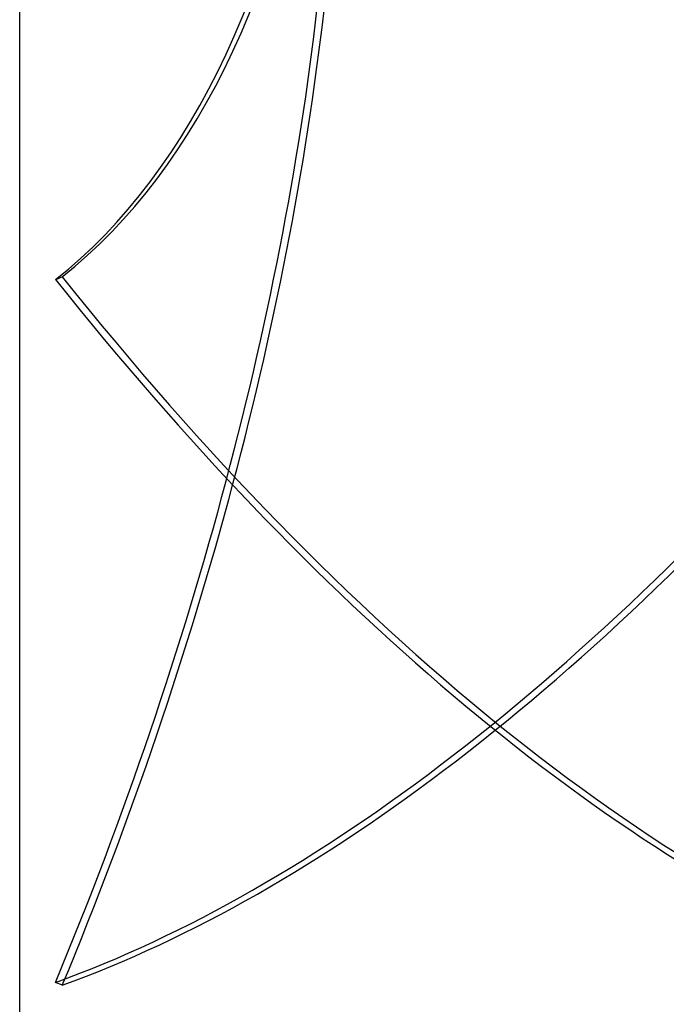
# Model space of a CAD drawing. Header units: millimetres. Extents: x -100 to 123, y -288 to 288.
# Tile 2 of 72: x -100 to -22, y -211 to -93. Entities that reach past the tile are written whole.
import ezdxf

# ---------------------------------------------------------------- set-up
doc = ezdxf.new("R2010")
doc.units = ezdxf.units.MM
doc.layers.add('MAIN-1', color=7, linetype='Continuous')
doc.layers.add('MAIN-2', color=7, linetype='Continuous')

msp = doc.modelspace()

# ---------------------------------------------------------------- linework, layer by layer
at = {"layer": 'MAIN-1'}
msp.add_line((-100, -227), (-100, 227), dxfattribs=at)
at = {"layer": 'MAIN-2'}
for p, q in [((-94.89, -124.2), (-95.7, -124.55)), ((-94.89, -209.17), (-95.7, -208.82))]:
    msp.add_line(p, q, dxfattribs=at)
for centre, major_axis, start_param, end_param in [((-199.65, 84.52), (-92.31, 216.15), -3.012693, -2.46516), ((-200.46, 84.17), (-92.31, 216.15), -3.012693, -2.46516), ((-200.46, -169.6), (92.31, 216.15), -1.549213, -1.00168), ((-199.65, -169.95), (92.31, 216.15), -1.549213, -1.00168), ((-43.4, 54.68), (113.08, -264.79), -1.045899, -0.472371), ((-42.6, 55.02), (-113.08, 264.79), 2.095693, 2.724012), ((-43.4, 55.02), (-113.08, -264.79), 0.417581, 0.991109), ((-42.6, 54.68), (113.08, 264.79), -2.724012, -2.155426)]:
    msp.add_ellipse(centre, major_axis=major_axis, ratio=0.475528, start_param=start_param, end_param=end_param, dxfattribs=at)

doc.saveas('drawing.dxf')
